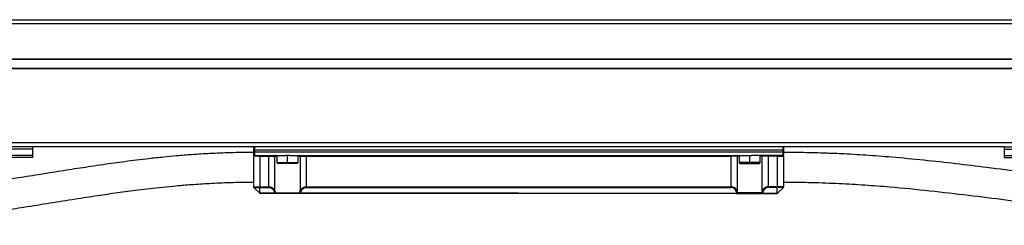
# Model space of a CAD drawing. Header units: millimetres. Extents: x -531 to 2050, y 404 to 998.
# Tile 11 of 23: x 86 to 318, y 691 to 740. Entities that reach past the tile are written whole.
import ezdxf

# ---------------------------------------------------------------- set-up
doc = ezdxf.new("R2010")
doc.units = ezdxf.units.MM

# ---------------------------------------------------------------- blocks, each defined once
blk = doc.blocks.new('Drawing View2')
at = {"color": 7, "linetype": 'Continuous', "lineweight": 25}
for p, q in [((-192.8, 32), (306.8, 32)), ((306.8, 31), (-192.8, 31)), ((-190.5, 32.01), (304.5, 32.01)), ((-188, 22.8), (302, 22.8)), ((302, 22.6), (-188, 22.6)), ((-188, 20.6), (302, 20.6)), ((302, 20.4), (-188, 20.4)), ((-188, 3), (302, 3)), ((-57.55, 2), (-85.55, 2)), ((-57.55, 1.5), (-85.55, 1.5)), ((-57.55, 0), (-85.55, 0)), ((-57.55, 1.5), (-57.55, 2)), ((171.55, 2), (-57.55, 2)), ((-57.55, 0), (-57.55, 1.5)), ((-57.55, -0.5), (-57.55, 0)), ((-5.5, 1.8), (-5.5, 1.2)), ((-5.3, 1.2), (-5.5, 1.2)), ((-5.5, 1.2), (-5.5, 0.8)), ((-5.3, 0.8), (-5.5, 0.8)), ((-5.5, 0.8), (-5.5, 0.2)), ((-5.3, 2), (-5.3, 1.2)), ((-5.3, 1.2), (-5.3, 0.8)), ((119.3, 1.2), (-5.3, 1.2)), ((-5.3, 0.8), (-5.3, 0)), ((-5.3, 0.8), (119.3, 0.8)), ((-5.3, 0), (2, 0)), ((-1.93, -0.2), (-1.93, 0)), ((0, 0), (0, -1.7)), ((2.5, 0), (2, 0)), ((2.5, -1.7), (2.5, 0)), ((3, 0), (2.5, 0)), ((3, 0), (111, 0)), ((5, -1.7), (5, 0)), ((6.93, -0.2), (6.93, 0)), ((107.07, -0.2), (107.07, 0)), ((109, 0), (109, -1.7)), ((111, 0), (111.5, 0)), ((111.5, -1.7), (111.5, 0)), ((111.5, 0), (112, 0)), ((119.3, 0), (112, 0)), ((114, -1.7), (114, 0)), ((115.93, -0.2), (115.93, 0)), ((119.3, 2), (119.3, 1.2)), ((119.3, 1.2), (119.5, 1.2)), ((119.3, 1.2), (119.3, 0.8)), ((119.3, 0.8), (119.3, 0)), ((119.3, 0.8), (119.5, 0.8)), ((119.5, 1.8), (119.5, 1.2)), ((119.5, 1.2), (119.5, 0.8)), ((119.5, 0.8), (119.5, 0.2)), ((171.55, 2), (171.55, 1.5)), ((171.55, 2), (199.55, 2)), ((171.55, 1.5), (199.55, 1.5)), ((171.55, 1.5), (171.55, 0)), ((171.55, 0), (171.55, -0.5)), ((171.55, 0), (199.55, 0)), ((-57.55, -0.5), (-85.55, -0.5)), ((-5.5, -0.2), (-5.5, -7.42)), ((-4, -0.2), (-1.93, -0.2)), ((-4, -0.2), (-4, -7.42)), ((-1.93, -0.2), (-0.48, -0.2)), ((-1.93, -7.42), (-1.93, -0.2)), ((-0.48, -8.36), (-0.48, -0.2)), ((-0.48, -0.2), (0, -0.2)), ((0, -1.7), (0.2, -1.9)), ((0, -1.7), (2.5, -1.7)), ((2.5, -1.9), (0.2, -1.9)), ((2.5, -1.7), (2.5, -1.9)), ((2.5, -1.7), (5, -1.7)), ((4.8, -1.9), (2.5, -1.9)), ((4.8, -1.9), (5, -1.7)), ((5, -0.2), (5.48, -0.2)), ((5.48, -0.2), (6.93, -0.2)), ((5.48, -0.2), (5.48, -8.36)), ((6.93, -0.2), (107.07, -0.2)), ((6.93, -0.2), (6.93, -7.42)), ((108.52, -0.2), (107.07, -0.2)), ((107.07, -0.2), (107.07, -7.42)), ((108.52, -0.2), (108.52, -8.36)), ((109, -0.2), (108.52, -0.2)), ((109, -1.7), (109.2, -1.9)), ((111.5, -1.7), (109, -1.7)), ((109.2, -1.9), (111.5, -1.9)), ((114, -1.7), (111.5, -1.7)), ((111.5, -1.7), (111.5, -1.9)), ((111.5, -1.9), (113.8, -1.9)), ((113.8, -1.9), (114, -1.7)), ((114.48, -0.2), (114, -0.2)), ((115.93, -0.2), (114.48, -0.2)), ((114.48, -8.36), (114.48, -0.2)), ((118, -0.2), (115.93, -0.2)), ((115.93, -7.42), (115.93, -0.2)), ((118, -0.2), (118, -7.42)), ((119.5, -0.2), (119.5, -7.42)), ((171.55, -0.5), (199.55, -0.5)), ((-5.5, -7.42), (-4, -7.42)), ((-5.44, -7.56), (-4, -7.56)), ((-4.06, -8.94), (-5.44, -7.56)), ((-4, -7.42), (-1.93, -7.42)), ((-4, -7.56), (-1.93, -7.56)), ((-4, -8.94), (-4, -7.56)), ((-0.52, -8.94), (-4, -8.94)), ((-0.52, -9), (-3.92, -9)), ((-1.93, -7.42), (-1.93, -7.56)), ((-0.52, -8.94), (-0.52, -9)), ((5.52, -9), (-0.52, -9)), ((-0.34, -8.8), (5.34, -8.8)), ((57, -8.94), (5.52, -8.94)), ((5.52, -9), (5.52, -8.94)), ((108.48, -9), (5.52, -9)), ((6.93, -7.42), (6.93, -7.56)), ((6.93, -7.42), (107.07, -7.42)), ((6.93, -7.56), (107.07, -7.56)), ((57, -8.94), (108.48, -8.94)), ((107.07, -7.42), (107.07, -7.56)), ((108.48, -9), (108.48, -8.94)), ((108.48, -9), (114.52, -9)), ((114.34, -8.8), (108.66, -8.8)), ((114.52, -8.94), (118, -8.94)), ((114.52, -8.94), (114.52, -9)), ((114.52, -9), (117.92, -9)), ((115.93, -7.42), (115.93, -7.56)), ((118, -7.42), (115.93, -7.42)), ((118, -7.56), (115.93, -7.56)), ((119.5, -7.42), (118, -7.42)), ((119.44, -7.56), (118, -7.56)), ((118, -8.94), (118, -7.56)), ((118.06, -8.94), (119.44, -7.56))]:
    blk.add_line(p, q, dxfattribs=at)
at = {"color": 7, "linetype": 'Continuous', "lineweight": 25, "flags": 128}
for points in [[(-4, -7.42), (-4, -7.44), (-4, -7.46), (-4, -7.48), (-4, -7.49), (-4, -7.51), (-4, -7.53), (-4, -7.54), (-4, -7.56)], [(118, -7.42), (118, -7.44), (118, -7.46), (118, -7.48), (118, -7.49), (118, -7.51), (118, -7.53), (118, -7.54), (118, -7.56)]]:
    blk.add_lwpolyline(points, dxfattribs=at)
at = {"color": 7, "linetype": 'Continuous', "lineweight": 25}
for centre, radius, start, end in [((-5.3, 1.8), 0.2, 90, 180), ((-5.3, 0.2), 0.2, 180, 270), ((108.71, -0.2), 0.196, 91.1196, 181.0775), ((114.29, -0.2), 0.196, 358.9225, 88.8804), ((119.3, 1.8), 0.2, 0, 90), ((119.3, 0.2), 0.2, 270, 0), ((-0.29, -0.2), 0.196, 91.1196, 181.0775), ((5.29, -0.2), 0.196, 358.9225, 88.8804), ((-5.3, -7.42), 0.2, 180, 225), ((-0.69, -8.28), 0.226, 274.4186, 338.195), ((-0.56, -8.69), 0.253, 280.4724, 334.9143), ((-0.53, -8.81), 0.192, 272.7754, 2.4274), ((5.56, -8.69), 0.253, 205.0828, 259.5262), ((5.53, -8.81), 0.192, 177.5671, 267.3183), ((5.69, -8.28), 0.226, 201.805, 265.5815), ((108.31, -8.28), 0.226, 274.4185, 338.195), ((108.44, -8.69), 0.253, 280.4738, 334.9172), ((108.47, -8.81), 0.192, 272.6817, 2.4329), ((114.56, -8.69), 0.253, 205.0857, 259.5276), ((114.53, -8.81), 0.192, 177.5726, 267.2246), ((114.69, -8.28), 0.226, 201.805, 265.5814), ((119.3, -7.42), 0.2, 315, 0)]:
    blk.add_arc(centre, radius, start, end, dxfattribs=at)
for points, knots in [([(-5.5, 0.69), (-7.33, 0.68), (-10.78, 0.65), (-15.63, 0.44), (-19.86, 0.18), (-23.5, -0.11), (-26.89, -0.43), (-30.04, -0.77), (-33.07, -1.13), (-35.81, -1.48), (-38.45, -1.83), (-41.13, -2.22), (-44.65, -2.74), (-49.06, -3.42), (-54.3, -4.26), (-59.46, -5.09), (-64.38, -5.85), (-68.93, -6.53), (-73.19, -7.11), (-77.28, -7.62), (-81.11, -8.04), (-84.92, -8.4), (-88.63, -8.71), (-92.31, -8.96), (-95.35, -9.13), (-97.92, -9.25), (-100.32, -9.34), (-103.23, -9.42), (-106.76, -9.49), (-109.33, -9.5), (-110.73, -9.5)], [0, 0, 0, 0, 0.049959, 0.094394, 0.133733, 0.168158, 0.197735, 0.231068, 0.259715, 0.286803, 0.312316, 0.338381, 0.367338, 0.418478, 0.472195, 0.525579, 0.573192, 0.617164, 0.657255, 0.693958, 0.73139, 0.763079, 0.798905, 0.832975, 0.864087, 0.882196, 0.903358, 0.92978, 0.961829, 1, 1, 1, 1]), ([(-5.5, 0.2), (-5.5, 0.19), (-5.5, 0.17), (-5.5, 0.14), (-5.49, 0.11), (-5.47, 0.07), (-5.46, 0.04), (-5.44, 0.03), (-5.44, 0.03)], [0, 0, 0, 0, 0.223094, 0.422882, 0.606441, 0.784688, 0.971045, 1, 1, 1, 1]), ([(-5.5, 0.13), (-5.5, 0.12), (-5.5, 0.12), (-5.5, 0.1), (-5.5, 0.08), (-5.49, 0.04), (-5.49, -0.02), (-5.49, -0.1), (-5.48, -0.17), (-5.48, -0.21)], [0, 0, 0, 0, 0.077599, 0.15695, 0.245505, 0.351671, 0.48179, 0.636999, 1, 1, 1, 1]), ([(-5.44, 0.03), (-5.43, 0.02), (-5.4, -0.02), (-5.36, -0.04), (-5.32, -0.06)], [0, 0, 0, 0, 0.257862, 1, 1, 1, 1]), ([(-5.25, -0.06), (-5.27, -0.05), (-5.32, -0.03), (-5.37, 0), (-5.41, 0.04), (-5.42, 0.04), (-5.43, 0.05)], [0, 0, 0, 0, 0.250294, 0.486208, 0.72946, 1, 1, 1, 1]), ([(-5.22, -0.03), (-5.23, -0.04), (-5.26, -0.04), (-5.3, -0.03), (-5.35, -0.02), (-5.38, 0), (-5.39, 0.01)], [0, 0, 0, 0, 0.172583, 0.393339, 0.668713, 1, 1, 1, 1]), ([(119.39, 0.01), (119.38, 0), (119.35, -0.02), (119.3, -0.03), (119.26, -0.04), (119.23, -0.04), (119.22, -0.03)], [0, 0, 0, 0, 0.331287, 0.606661, 0.827417, 1, 1, 1, 1]), ([(119.43, 0.05), (119.42, 0.04), (119.41, 0.04), (119.37, 0), (119.32, -0.03), (119.27, -0.05), (119.25, -0.06)], [0, 0, 0, 0, 0.27054, 0.513792, 0.749706, 1, 1, 1, 1]), ([(119.32, -0.06), (119.36, -0.04), (119.4, -0.02), (119.43, 0.02), (119.44, 0.03)], [0, 0, 0, 0, 0.742138, 1, 1, 1, 1]), ([(119.44, 0.03), (119.44, 0.03), (119.46, 0.04), (119.47, 0.07), (119.49, 0.11), (119.5, 0.14), (119.5, 0.17), (119.5, 0.19), (119.5, 0.2)], [0, 0, 0, 0, 0.028955, 0.215312, 0.393559, 0.577118, 0.776906, 1, 1, 1, 1]), ([(119.48, -0.21), (119.48, -0.17), (119.49, -0.1), (119.49, -0.02), (119.49, 0.04), (119.5, 0.08), (119.5, 0.1), (119.5, 0.12), (119.5, 0.12), (119.5, 0.13)], [0, 0, 0, 0, 0.363001, 0.51821, 0.648329, 0.754495, 0.84305, 0.922401, 1, 1, 1, 1]), ([(318.5, -9.5), (315.09, -9.5), (308.62, -9.5), (299.43, -9.5), (291.26, -9.48), (284.1, -9.45), (277.94, -9.41), (271.8, -9.36), (265.31, -9.28), (258.1, -9.17), (249.92, -9), (240.81, -8.75), (230.82, -8.39), (220.87, -7.92), (211.28, -7.35), (202.1, -6.67), (193.31, -5.9), (184.63, -4.98), (176.03, -3.94), (167.88, -2.92), (160.07, -1.97), (152.62, -1.14), (146.55, -0.56), (141.98, -0.19), (138.97, 0.03), (136, 0.21), (132.81, 0.38), (129.1, 0.53), (124.59, 0.66), (121.29, 0.68), (119.5, 0.69)], [0, 0, 0, 0, 0.05014, 0.095273, 0.135429, 0.170636, 0.200929, 0.226351, 0.261277, 0.296761, 0.332868, 0.381941, 0.430994, 0.47993, 0.528624, 0.572707, 0.616855, 0.661482, 0.70703, 0.753594, 0.793112, 0.833174, 0.87239, 0.888267, 0.903585, 0.918352, 0.933257, 0.951504, 0.973653, 1, 1, 1, 1]), ([(-4, -0.2), (-4, -0.2), (-4, -0.2), (-4, -0.19), (-4.01, -0.19), (-4.03, -0.18), (-4.1, -0.16), (-4.3, -0.15), (-4.51, -0.15), (-4.79, -0.15), (-5.01, -0.11), (-5.18, -0.05), (-5.22, -0.03)], [0, 0, 0, 0, 0.001674, 0.003425, 0.007499, 0.019348, 0.061595, 0.191904, 0.482856, 0.553124, 0.871403, 1, 1, 1, 1]), ([(118, -0.2), (118, -0.2), (118, -0.2), (118, -0.19), (118.01, -0.19), (118.03, -0.18), (118.1, -0.16), (118.3, -0.15), (118.51, -0.15), (118.79, -0.15), (119.01, -0.11), (119.18, -0.05), (119.22, -0.03)], [0, 0, 0, 0, 0.001674, 0.003425, 0.007499, 0.019348, 0.061595, 0.191904, 0.482856, 0.553124, 0.871403, 1, 1, 1, 1]), ([(-110.73, -16.5), (-108.17, -16.48), (-103.2, -16.45), (-95.95, -16.19), (-89.15, -15.78), (-83.31, -15.3), (-78.42, -14.79), (-74.12, -14.29), (-69.59, -13.69), (-64.72, -12.98), (-59.27, -12.14), (-53.56, -11.23), (-47.78, -10.3), (-42.5, -9.49), (-38.38, -8.89), (-35.19, -8.46), (-32.68, -8.13), (-29.9, -7.8), (-26.94, -7.47), (-23.66, -7.15), (-20, -6.85), (-15.74, -6.57), (-10.85, -6.36), (-7.35, -6.32), (-5.5, -6.31)], [0, 0, 0, 0, 0.06987, 0.13602, 0.198237, 0.256124, 0.296107, 0.332984, 0.375367, 0.42353, 0.472884, 0.535022, 0.594368, 0.647569, 0.695377, 0.718492, 0.743398, 0.770111, 0.800318, 0.830007, 0.864713, 0.904455, 0.949401, 1, 1, 1, 1]), ([(119.5, -6.31), (121.75, -6.32), (126.14, -6.36), (132.56, -6.6), (138.65, -6.95), (145.82, -7.5), (153.96, -8.31), (163.03, -9.37), (171.85, -10.47), (180.62, -11.56), (189.49, -12.55), (198.53, -13.4), (208.65, -14.19), (219.84, -14.89), (231.95, -15.45), (243.68, -15.85), (252.33, -16.05), (258.17, -16.17), (261.73, -16.23), (265.83, -16.29), (270.55, -16.34), (275.9, -16.4), (282.3, -16.44), (289.83, -16.48), (298.59, -16.5), (308.24, -16.5), (314.98, -16.5), (318.5, -16.5)], [0, 0, 0, 0, 0.0330654, 0.0646919, 0.0952443, 0.1250539, 0.1749207, 0.2233726, 0.2708982, 0.3177231, 0.3638145, 0.4095305, 0.4552202, 0.5150769, 0.5751134, 0.6336841, 0.6876726, 0.7027271, 0.7198912, 0.7400818, 0.7633261, 0.7896504, 0.8190777, 0.8577675, 0.9008107, 0.9482171, 1, 1, 1, 1]), ([(-4, -8.94), (-4.01, -8.94), (-4.02, -8.94), (-4.04, -8.94), (-4.05, -8.94), (-4.05, -8.94), (-4.06, -8.94), (-4.06, -8.94), (-4.06, -8.94)], [0, 0, 0, 0, 0.212417, 0.45003, 0.578681, 0.713341, 0.853842, 1, 1, 1, 1]), ([(-4.06, -8.94), (-4.05, -8.95), (-4.03, -8.96), (-4.01, -8.98), (-3.98, -8.99), (-3.94, -9), (-3.92, -9)], [0, 0, 0, 0, 0.2151164, 0.3398972, 0.4710469, 1, 1, 1, 1]), ([(-3.92, -9), (-3.93, -9), (-3.96, -8.99), (-3.98, -8.98), (-4, -8.96), (-4, -8.95), (-4, -8.94)], [0, 0, 0, 0, 0.5268938, 0.6945743, 0.7832567, 1, 1, 1, 1]), ([(-1.93, -7.42), (-1.84, -7.42), (-1.65, -7.43), (-1.35, -7.51), (-1.08, -7.63), (-0.83, -7.82), (-0.61, -8.06), (-0.53, -8.26), (-0.48, -8.36)], [0, 0, 0, 0, 0.122874, 0.257007, 0.422444, 0.581313, 0.771502, 1, 1, 1, 1]), ([(-1.93, -7.56), (-1.85, -7.56), (-1.68, -7.57), (-1.43, -7.65), (-1.19, -7.78), (-0.97, -7.96), (-0.78, -8.21), (-0.71, -8.4), (-0.68, -8.51)], [0, 0, 0, 0, 0.118801, 0.249484, 0.412948, 0.57232, 0.765551, 1, 1, 1, 1]), ([(-0.68, -8.51), (-0.65, -8.59), (-0.61, -8.73), (-0.55, -8.88), (-0.52, -8.94)], [0, 0, 0, 0, 0.553211, 1, 1, 1, 1]), ([(-0.48, -8.36), (-0.46, -8.45), (-0.42, -8.59), (-0.36, -8.74), (-0.34, -8.8)], [0, 0, 0, 0, 0.553364, 1, 1, 1, 1]), ([(5.34, -8.8), (5.37, -8.72), (5.42, -8.58), (5.46, -8.43), (5.48, -8.36)], [0, 0, 0, 0, 0.5416335, 1, 1, 1, 1]), ([(5.48, -8.36), (5.55, -8.22), (5.67, -7.96), (6.02, -7.65), (6.38, -7.49), (6.69, -7.43), (6.85, -7.42), (6.93, -7.42)], [0, 0, 0, 0, 0.308356, 0.568414, 0.780671, 0.89133, 1, 1, 1, 1]), ([(5.52, -8.94), (5.55, -8.86), (5.61, -8.72), (5.66, -8.57), (5.68, -8.51)], [0, 0, 0, 0, 0.5416, 1, 1, 1, 1]), ([(5.68, -8.51), (5.74, -8.35), (5.85, -8.06), (6.19, -7.76), (6.56, -7.59), (6.8, -7.57), (6.93, -7.56)], [0, 0, 0, 0, 0.35113, 0.631954, 0.811632, 1, 1, 1, 1]), ([(108.52, -8.36), (108.45, -8.22), (108.33, -7.96), (107.98, -7.65), (107.62, -7.49), (107.31, -7.43), (107.15, -7.42), (107.07, -7.42)], [0, 0, 0, 0, 0.3083557, 0.5684143, 0.7806709, 0.89133, 1, 1, 1, 1]), ([(108.32, -8.51), (108.26, -8.35), (108.15, -8.06), (107.81, -7.76), (107.44, -7.59), (107.2, -7.57), (107.07, -7.56)], [0, 0, 0, 0, 0.35113, 0.631954, 0.811632, 1, 1, 1, 1]), ([(108.48, -8.94), (108.45, -8.86), (108.39, -8.72), (108.34, -8.57), (108.32, -8.51)], [0, 0, 0, 0, 0.5416, 1, 1, 1, 1]), ([(108.66, -8.8), (108.63, -8.72), (108.58, -8.58), (108.54, -8.43), (108.52, -8.36)], [0, 0, 0, 0, 0.5416335, 1, 1, 1, 1]), ([(114.48, -8.36), (114.46, -8.45), (114.42, -8.59), (114.36, -8.74), (114.34, -8.8)], [0, 0, 0, 0, 0.553364, 1, 1, 1, 1]), ([(115.93, -7.42), (115.84, -7.42), (115.65, -7.43), (115.35, -7.51), (115.08, -7.63), (114.83, -7.82), (114.61, -8.06), (114.53, -8.26), (114.48, -8.36)], [0, 0, 0, 0, 0.122874, 0.257007, 0.422444, 0.581313, 0.771502, 1, 1, 1, 1]), ([(114.68, -8.51), (114.65, -8.59), (114.61, -8.73), (114.55, -8.88), (114.52, -8.94)], [0, 0, 0, 0, 0.553211, 1, 1, 1, 1]), ([(115.93, -7.56), (115.85, -7.56), (115.68, -7.57), (115.43, -7.65), (115.19, -7.78), (114.97, -7.96), (114.78, -8.21), (114.71, -8.4), (114.68, -8.51)], [0, 0, 0, 0, 0.118801, 0.249484, 0.412948, 0.57232, 0.765551, 1, 1, 1, 1]), ([(117.92, -9), (117.93, -9), (117.96, -8.99), (117.98, -8.98), (118, -8.96), (118, -8.95), (118, -8.94)], [0, 0, 0, 0, 0.5268938, 0.6945743, 0.7832567, 1, 1, 1, 1]), ([(118.06, -8.94), (118.05, -8.95), (118.03, -8.96), (118.01, -8.98), (117.98, -8.99), (117.94, -9), (117.92, -9)], [0, 0, 0, 0, 0.2151164, 0.3398972, 0.4710469, 1, 1, 1, 1]), ([(118, -8.94), (118.01, -8.94), (118.02, -8.94), (118.04, -8.94), (118.05, -8.94), (118.05, -8.94), (118.06, -8.94), (118.06, -8.94), (118.06, -8.94)], [0, 0, 0, 0, 0.212417, 0.45003, 0.578681, 0.713341, 0.853842, 1, 1, 1, 1])]:
    blk.add_open_spline(points, degree=3, knots=knots, dxfattribs=at)
for points in [[(-4, -0.2), (-4.2, -0.2), (-4.59, -0.2), (-5.09, -0.2), (-5.43, -0.2), (-5.48, -0.2), (-5.5, -0.2)], [(118, -0.2), (118.2, -0.2), (118.59, -0.2), (119.09, -0.2), (119.43, -0.2), (119.48, -0.2), (119.5, -0.2)]]:
    blk.add_open_spline(points, degree=3, dxfattribs=at)

msp = doc.modelspace()

# ---------------------------------------------------------------- block references
at = {"color": 7, "linetype": 'Continuous', "lineweight": 25}
msp.add_blockref('Drawing View2', (146.67, 707.89), dxfattribs=at)

doc.saveas('drawing.dxf')
